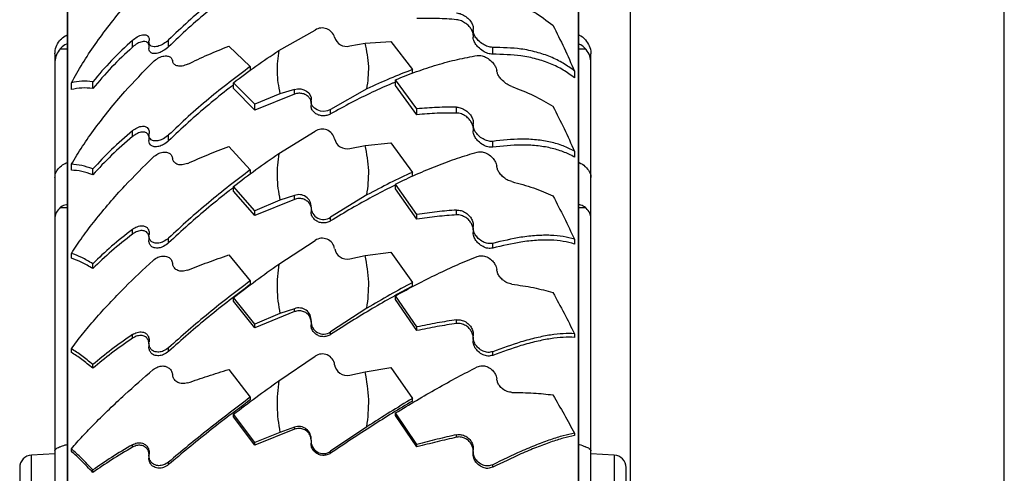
# Model space of a CAD drawing. Header units: inches. Extents: x 41.7 to 125.9, y 54.1 to 147.1.
# Tile 40 of 59: x 42.2 to 46.2, y 113.7 to 115.5. Entities that reach past the tile are written whole.
import ezdxf

# ---------------------------------------------------------------- set-up
doc = ezdxf.new("R2010")
doc.units = ezdxf.units.IN
doc.header["$LTSCALE"] = 20
doc.header["$MEASUREMENT"] = 0

msp = doc.modelspace()

# ---------------------------------------------------------------- linework, layer by layer
for p, q in [((44.679, 127.5014), (44.679, 111.5426)), ((46.179, 111.5426), (46.179, 127.4814)), ((42.4224, 109.667), (42.4224, 116.2278)), ((44.4695, 116.2278), (44.4695, 109.667)), ((42.4199, 116.217), (42.4199, 109.6778)), ((44.472, 109.6778), (44.472, 116.217)), ((43.2692, 115.346), (43.4148, 115.4285)), ((44.0484, 115.4271), (44.0484, 115.3997)), ((42.3925, 115.3534), (42.4199, 115.3534)), ((42.682, 115.3599), (42.682, 115.3873)), ((42.7484, 115.3816), (42.7484, 115.3542)), ((42.8271, 115.3614), (42.8271, 115.3888)), ((43.0687, 115.3638), (43.1548, 115.2818)), ((43.5539, 115.3648), (43.6159, 115.3761)), ((43.6159, 115.3761), (43.7187, 115.3822)), ((43.7187, 115.3822), (43.8048, 115.2699)), ((44.1271, 115.3316), (44.1271, 115.359)), ((44.472, 115.3534), (44.4995, 115.3534)), ((42.371, 115.333), (42.371, 115.2974)), ((44.521, 115.2974), (44.521, 115.333)), ((42.371, 115.2974), (42.371, 114.8371)), ((43.1548, 115.2818), (43.1548, 115.2672)), ((44.521, 114.8371), (44.521, 115.2974)), ((43.8048, 115.2554), (43.8048, 115.2699)), ((44.4548, 115.2643), (44.4548, 115.2369)), ((42.4372, 115.1896), (42.4372, 115.217)), ((42.5232, 115.1941), (42.5232, 115.2215)), ((43.1732, 115.131), (43.0872, 115.2174)), ((43.0872, 115.1939), (43.0872, 115.2174)), ((43.1732, 115.1074), (43.0872, 115.1939)), ((43.8232, 115.1126), (43.7372, 115.2293)), ((43.7372, 115.2058), (43.7372, 115.2293)), ((43.8232, 115.089), (43.7372, 115.2058)), ((43.2733, 115.173), (43.1732, 115.131)), ((43.332, 115.1715), (43.1732, 115.1074)), ((43.332, 115.1902), (43.2733, 115.173)), ((43.332, 115.1715), (43.332, 115.1902)), ((43.6228, 115.1923), (43.4771, 115.1098)), ((43.1732, 115.1074), (43.1732, 115.131)), ((43.3984, 115.1429), (43.3984, 115.1258)), ((43.982, 115.0957), (43.982, 115.1193)), ((43.4771, 115.0919), (43.4771, 115.1098)), ((43.8232, 115.089), (43.8232, 115.1126)), ((44.0484, 115.048), (44.0484, 115.0245)), ((42.682, 115.001), (42.682, 115.0245)), ((42.7484, 115.009), (42.7484, 114.9854)), ((42.8271, 114.9841), (42.8271, 115.0077)), ((43.2692, 114.9336), (43.4148, 115.0229)), ((43.0687, 114.961), (43.1548, 114.8676)), ((43.5539, 114.954), (43.6159, 114.9662)), ((43.6159, 114.9662), (43.7187, 114.9761)), ((43.7187, 114.9761), (43.8048, 114.8578)), ((44.1271, 114.9585), (44.1271, 114.982)), ((44.4548, 114.9427), (44.4548, 114.9192)), ((42.4372, 114.8667), (42.4372, 114.8902)), ((42.371, 114.8371), (42.371, 114.6734)), ((42.5232, 114.8481), (42.5232, 114.8716)), ((43.1548, 114.8676), (43.1548, 114.8519)), ((43.8048, 114.8422), (43.8048, 114.8578)), ((44.521, 114.6734), (44.521, 114.8371)), ((43.1732, 114.7039), (43.0872, 114.801)), ((43.0872, 114.7817), (43.0872, 114.801)), ((43.8232, 114.6889), (43.7372, 114.8108)), ((43.7372, 114.7915), (43.7372, 114.8108)), ((43.1732, 114.6847), (43.0872, 114.7817)), ((43.332, 114.7649), (43.2733, 114.7461)), ((43.332, 114.7495), (43.332, 114.7649)), ((43.6228, 114.7671), (43.4771, 114.6777)), ((43.8232, 114.6696), (43.7372, 114.7915)), ((43.332, 114.7495), (43.1732, 114.6847)), ((43.2733, 114.7461), (43.1732, 114.7039)), ((42.3925, 114.7162), (42.4199, 114.7162)), ((43.1732, 114.6847), (43.1732, 114.7039)), ((43.3984, 114.7136), (43.3984, 114.6995)), ((43.8232, 114.6696), (43.8232, 114.6889)), ((43.982, 114.6874), (43.982, 114.7067)), ((44.472, 114.7162), (44.4995, 114.7162)), ((42.371, 114.6734), (42.371, 113.7413)), ((43.4771, 114.663), (43.4771, 114.6777)), ((44.521, 113.7413), (44.521, 114.6734)), ((42.682, 114.6098), (42.682, 114.629)), ((42.7484, 114.6038), (42.7484, 114.5845)), ((44.0484, 114.6358), (44.0484, 114.6165)), ((42.8271, 114.5747), (42.8271, 114.594)), ((43.2692, 114.4898), (43.4148, 114.5846)), ((44.1271, 114.5537), (44.1271, 114.573)), ((44.4548, 114.5897), (44.4548, 114.5704)), ((42.4372, 114.5136), (42.4372, 114.5328)), ((43.0687, 114.5265), (43.1548, 114.4231)), ((43.5539, 114.5114), (43.6159, 114.5244)), ((43.6159, 114.5244), (43.7187, 114.538)), ((43.7187, 114.538), (43.8048, 114.4157)), ((42.5232, 114.4721), (42.5232, 114.4914)), ((43.1548, 114.4231), (43.1548, 114.4084)), ((43.8048, 114.4009), (43.8048, 114.4157)), ((43.1732, 114.2492), (43.0872, 114.3554)), ((43.0872, 114.3406), (43.0872, 114.3554)), ((43.1732, 114.2345), (43.0872, 114.3406)), ((43.8232, 114.2377), (43.7372, 114.3628)), ((43.7372, 114.3481), (43.7372, 114.3628)), ((43.8232, 114.223), (43.7372, 114.3481)), ((43.332, 114.2991), (43.1732, 114.2345)), ((43.2733, 114.291), (43.1732, 114.2492)), ((43.332, 114.3108), (43.2733, 114.291)), ((43.332, 114.2991), (43.332, 114.3108)), ((43.6228, 114.3132), (43.4771, 114.2183)), ((43.1732, 114.2345), (43.1732, 114.2492)), ((43.3984, 114.2564), (43.3984, 114.2457)), ((43.982, 114.2516), (43.982, 114.2663)), ((42.682, 114.1923), (42.682, 114.207)), ((43.4771, 114.2071), (43.4771, 114.2183)), ((43.8232, 114.223), (43.8232, 114.2377)), ((44.4548, 114.2107), (44.4548, 114.196)), ((42.7484, 114.1725), (42.7484, 114.1578)), ((44.0484, 114.1969), (44.0484, 114.1822)), ((42.4372, 114.1357), (42.4372, 114.1505)), ((42.8271, 114.1396), (42.8271, 114.1544)), ((44.1271, 114.1236), (44.1271, 114.1383)), ((42.5232, 114.0721), (42.5232, 114.0868)), ((43.2692, 114.0217), (43.4148, 114.1205)), ((43.0687, 114.067), (43.1548, 113.9554)), ((43.5539, 114.0443), (43.6159, 114.0578)), ((43.6159, 114.0578), (43.7187, 114.0748)), ((43.7187, 114.0748), (43.8048, 113.9503)), ((43.1548, 113.9554), (43.1548, 113.9454)), ((43.8048, 113.9404), (43.8048, 113.9503)), ((43.8232, 113.7662), (43.7372, 113.8926)), ((43.7372, 113.8826), (43.7372, 113.8926)), ((43.1732, 113.774), (43.0872, 113.8875)), ((43.0872, 113.8776), (43.0872, 113.8875)), ((43.1732, 113.764), (43.0872, 113.8776)), ((43.8232, 113.7562), (43.7372, 113.8826)), ((43.332, 113.8273), (43.1732, 113.764)), ((43.2733, 113.8146), (43.1732, 113.774)), ((43.332, 113.8353), (43.2733, 113.8146)), ((43.332, 113.8273), (43.332, 113.8353)), ((43.6228, 113.8377), (43.4771, 113.7389)), ((44.4548, 113.8119), (44.4548, 113.802)), ((43.1732, 113.764), (43.1732, 113.774)), ((43.3984, 113.7786), (43.3984, 113.7713)), ((43.982, 113.7953), (43.982, 113.8052)), ((42.371, 113.7413), (42.371, 113.5014)), ((42.4372, 113.7391), (42.4372, 113.7491)), ((42.682, 113.7552), (42.682, 113.7652)), ((43.4771, 113.7313), (43.4771, 113.7389)), ((43.8232, 113.7562), (43.8232, 113.7662)), ((44.0484, 113.7384), (44.0484, 113.7285)), ((44.521, 113.5014), (44.521, 113.7413)), ((42.371, 113.7289), (42.2774, 113.724)), ((42.2774, 112.8067), (42.2774, 113.724)), ((42.7484, 113.7219), (42.7484, 113.7119)), ((42.8271, 113.6857), (42.8271, 113.6957)), ((44.6146, 113.724), (44.521, 113.7289)), ((44.6146, 113.724), (44.6146, 112.352)), ((42.23, 113.6741), (42.23, 112.8157)), ((42.5232, 113.6543), (42.5232, 113.6643)), ((44.1271, 113.6749), (44.1271, 113.6849)), ((44.662, 112.3903), (44.662, 113.6741))]:
    msp.add_line(p, q)
at = {"flags": 128}
for points in [[(43.332, 115.1902), (43.3444, 115.1925), (43.3571, 115.1922), (43.3692, 115.1893), (43.3801, 115.184), (43.389, 115.1766), (43.3953, 115.1677), (43.3986, 115.1578), (43.3988, 115.1476)], [(43.4771, 115.1098), (43.4643, 115.1045), (43.4502, 115.1025), (43.436, 115.1037), (43.4228, 115.1081), (43.4117, 115.1154), (43.4036, 115.125), (43.3992, 115.136), (43.3988, 115.1476)]]:
    msp.add_lwpolyline(points, dxfattribs=at)
for centre, radius, start, end in [((43.4432, 115.3846), 0.0523, 16.9817, 122.8187), ((43.5411, 115.4127), 0.0496, 195.0916, 284.9133), ((43.4433, 114.9803), 0.0512, 13.0137, 123.7415), ((43.5417, 115.002), 0.0495, 191.7353, 284.2285), ((43.3502, 114.7199), 0.0486, 358.5413, 112.0523), ((43.4485, 114.7183), 0.0497, 179.629, 305.1735), ((43.4434, 114.5429), 0.0506, 10.0309, 124.3491), ((43.5422, 114.5597), 0.0496, 189.2826, 283.5918), ((43.3498, 114.265), 0.0491, 356.1871, 111.1982), ((43.4484, 114.259), 0.0498, 176.8173, 305.1522), ((43.4435, 114.0792), 0.0502, 7.9535, 124.7281), ((43.5426, 114.0928), 0.0498, 187.6119, 283.0872), ((43.3494, 113.7888), 0.0496, 354.5912, 110.5451), ((43.4484, 113.7797), 0.0499, 174.877, 305.0837), ((42.28, 113.6741), 0.05, 93, 180), ((44.612, 113.6741), 0.05, 0, 87)]:
    msp.add_arc(centre, radius, start, end)
for points, knots in [([(42.4372, 115.217), (42.4518, 115.2428), (42.4809, 115.2943), (42.5323, 115.3718), (42.589, 115.4487), (42.6648, 115.542), (42.7263, 115.6061), (42.7648, 115.6462)], [0, 0, 0, 0, 0.172608, 0.345229, 0.52319, 0.701164, 1, 1, 1, 1]), ([(43.1548, 115.6591), (43.1266, 115.6392), (43.0702, 115.5994), (42.9872, 115.5336), (42.9055, 115.4638), (42.8532, 115.4138), (42.8271, 115.3888)], [0, 0, 0, 0, 0.247132, 0.494259, 0.747133, 1, 1, 1, 1]), ([(43.0872, 115.5831), (43.0816, 115.5791), (43.048, 115.555), (42.9872, 115.506), (42.9055, 115.4365), (42.8532, 115.3864), (42.8271, 115.3614)], [0, 0, 0, 0, 0.060896, 0.369144, 0.684577, 1, 1, 1, 1]), ([(44.2039, 115.5479), (44.2336, 115.5333), (44.2935, 115.504), (44.3436, 115.4667), (44.3687, 115.4479)], [0, 0, 0, 0, 0.497022, 1, 1, 1, 1]), ([(43.982, 115.4702), (43.9562, 115.4722), (43.9045, 115.4762), (43.8504, 115.4752), (43.8232, 115.4747)], [0, 0, 0, 0, 0.498553, 1, 1, 1, 1]), ([(43.982, 115.4976), (43.9882, 115.4964), (44.0006, 115.494), (44.0194, 115.4832), (44.0347, 115.4693), (44.045, 115.4539), (44.0494, 115.4409), (44.0489, 115.434), (44.0488, 115.4314)], [0, 0, 0, 0, 0.1940764, 0.3878687, 0.5877756, 0.7449302, 0.9028435, 1, 1, 1, 1]), ([(44.0486, 115.4084), (44.0486, 115.4107), (44.0487, 115.4167), (44.044, 115.4279), (44.0354, 115.4408), (44.0224, 115.4534), (44.0057, 115.464), (43.9915, 115.469), (43.9836, 115.47), (43.982, 115.4702)], [0, 0, 0, 0, 0.086362, 0.227602, 0.375709, 0.544106, 0.736038, 0.94478, 1, 1, 1, 1]), ([(44.1271, 115.359), (44.1207, 115.3597), (44.1084, 115.361), (44.0878, 115.3714), (44.0701, 115.3852), (44.0566, 115.4014), (44.0494, 115.4162), (44.0481, 115.4262), (44.0486, 115.4305), (44.0488, 115.4314)], [0, 0, 0, 0, 0.196786, 0.376459, 0.569644, 0.714718, 0.860644, 0.971625, 1, 1, 1, 1]), ([(44.3687, 115.4479), (44.3839, 115.4176), (44.4144, 115.3569), (44.4413, 115.2952), (44.4548, 115.2643)], [0, 0, 0, 0, 0.497989, 1, 1, 1, 1]), ([(42.3925, 115.389), (42.3985, 115.3952), (42.4067, 115.4036), (42.4172, 115.4078), (42.42, 115.4088)], [0, 0, 0, 0, 0.743273, 1, 1, 1, 1]), ([(42.682, 115.3873), (42.6882, 115.3922), (42.7016, 115.4029), (42.7209, 115.4101), (42.7359, 115.41), (42.745, 115.4049), (42.7494, 115.3965), (42.7489, 115.3892), (42.7488, 115.3861)], [0, 0, 0, 0, 0.212836, 0.463205, 0.629792, 0.764824, 0.900677, 1, 1, 1, 1]), ([(44.1271, 115.3316), (44.1207, 115.3323), (44.1084, 115.3336), (44.0878, 115.3439), (44.0701, 115.3577), (44.0567, 115.3739), (44.0494, 115.3884), (44.0489, 115.3965), (44.0487, 115.3997)], [0, 0, 0, 0, 0.205992, 0.394017, 0.596244, 0.748172, 0.900993, 1, 1, 1, 1]), ([(44.472, 115.4093), (44.4728, 115.409), (44.4826, 115.4058), (44.4916, 115.3976), (44.4987, 115.3898), (44.4995, 115.389)], [0, 0, 0, 0, 0.077026, 0.901078, 1, 1, 1, 1]), ([(42.371, 115.333), (42.3719, 115.3425), (42.3738, 115.3614), (42.3844, 115.3797), (42.3915, 115.3879), (42.3925, 115.389)], [0, 0, 0, 0, 0.464486, 0.928983, 1, 1, 1, 1]), ([(42.3925, 115.3534), (42.3868, 115.3457), (42.3755, 115.3303), (42.3712, 115.3098), (42.371, 115.2989), (42.371, 115.2974)], [0, 0, 0, 0, 0.464224, 0.928432, 1, 1, 1, 1]), ([(42.4199, 115.3725), (42.4191, 115.3723), (42.4094, 115.3695), (42.4004, 115.3619), (42.3932, 115.3542), (42.3925, 115.3534)], [0, 0, 0, 0, 0.0768355, 0.9010574, 1, 1, 1, 1]), ([(42.682, 115.3873), (42.6534, 115.3607), (42.596, 115.3074), (42.5476, 115.2502), (42.5232, 115.2215)], [0, 0, 0, 0, 0.49718, 1, 1, 1, 1]), ([(42.682, 115.3599), (42.6534, 115.3333), (42.596, 115.28), (42.5476, 115.2228), (42.5232, 115.1941)], [0, 0, 0, 0, 0.49718, 1, 1, 1, 1]), ([(42.7484, 115.3689), (42.7474, 115.3716), (42.7453, 115.3771), (42.7373, 115.382), (42.7244, 115.3832), (42.7068, 115.3777), (42.6919, 115.3685), (42.6839, 115.3616), (42.682, 115.3599)], [0, 0, 0, 0, 0.126254, 0.257767, 0.443352, 0.681175, 0.922974, 1, 1, 1, 1]), ([(42.8271, 115.3614), (42.8206, 115.3559), (42.8083, 115.3454), (42.7878, 115.3361), (42.7705, 115.333), (42.7578, 115.3359), (42.7506, 115.3427), (42.7482, 115.3496), (42.7485, 115.3539), (42.7485, 115.3542)], [0, 0, 0, 0, 0.206826, 0.391731, 0.593185, 0.742325, 0.865771, 0.989798, 1, 1, 1, 1]), ([(42.8271, 115.3888), (42.8206, 115.3833), (42.8083, 115.3728), (42.7878, 115.3636), (42.7705, 115.3604), (42.7578, 115.3633), (42.7505, 115.3701), (42.748, 115.3784), (42.7486, 115.3843), (42.7488, 115.3861)], [0, 0, 0, 0, 0.197513, 0.374035, 0.56641, 0.708901, 0.826823, 0.945299, 1, 1, 1, 1]), ([(42.9039, 115.2916), (42.9306, 115.3044), (42.9841, 115.3302), (43.0405, 115.3526), (43.0687, 115.3638)], [0, 0, 0, 0, 0.4984168, 1, 1, 1, 1]), ([(43.6228, 115.1923), (43.6267, 115.2225), (43.6348, 115.284), (43.6222, 115.3451), (43.6159, 115.3761)], [0, 0, 0, 0, 0.491758, 1, 1, 1, 1]), ([(44.4548, 115.2643), (44.4402, 115.2752), (44.411, 115.2969), (44.3596, 115.3219), (44.3029, 115.3409), (44.2271, 115.3569), (44.1656, 115.3582), (44.1271, 115.359)], [0, 0, 0, 0, 0.172608, 0.345229, 0.52319, 0.701164, 1, 1, 1, 1]), ([(44.4995, 115.3534), (44.4934, 115.3594), (44.4853, 115.3675), (44.4747, 115.3711), (44.472, 115.3721)], [0, 0, 0, 0, 0.743432, 1, 1, 1, 1]), ([(44.4995, 115.389), (44.5051, 115.3813), (44.5164, 115.3659), (44.5208, 115.3453), (44.5209, 115.3345), (44.521, 115.333)], [0, 0, 0, 0, 0.464224, 0.928432, 1, 1, 1, 1]), ([(44.521, 115.2974), (44.52, 115.3069), (44.5182, 115.3258), (44.5076, 115.3441), (44.5004, 115.3523), (44.4995, 115.3534)], [0, 0, 0, 0, 0.464486, 0.928983, 1, 1, 1, 1]), ([(42.7648, 115.3008), (42.7713, 115.3062), (42.7835, 115.3166), (42.8041, 115.3246), (42.8218, 115.3258), (42.8353, 115.3204), (42.8416, 115.3125), (42.8429, 115.3064), (42.8432, 115.3048)], [0, 0, 0, 0, 0.215558, 0.412372, 0.623986, 0.7829, 0.942747, 1, 1, 1, 1]), ([(43.0872, 115.2174), (43.1171, 115.2399), (43.177, 115.2849), (43.2384, 115.3256), (43.2692, 115.346)], [0, 0, 0, 0, 0.498474, 1, 1, 1, 1]), ([(43.2692, 115.346), (43.2653, 115.3175), (43.2576, 115.2597), (43.268, 115.2022), (43.2733, 115.173)], [0, 0, 0, 0, 0.4927571, 1, 1, 1, 1]), ([(43.7372, 115.2293), (43.7654, 115.2405), (43.8218, 115.263), (43.9048, 115.2899), (43.9864, 115.312), (44.0387, 115.3216), (44.0648, 115.3264)], [0, 0, 0, 0, 0.247132, 0.494259, 0.747133, 1, 1, 1, 1]), ([(44.0648, 115.3264), (44.0713, 115.3265), (44.0837, 115.3268), (44.1041, 115.3178), (44.1215, 115.3048), (44.1341, 115.2896), (44.141, 115.2765), (44.1426, 115.269), (44.1432, 115.2659)], [0, 0, 0, 0, 0.216418, 0.409836, 0.620623, 0.776753, 0.905961, 1, 1, 1, 1]), ([(44.4548, 115.2369), (44.4402, 115.2478), (44.411, 115.2695), (44.3597, 115.2945), (44.303, 115.3135), (44.2272, 115.3295), (44.1657, 115.3308), (44.1271, 115.3316)], [0, 0, 0, 0, 0.172519, 0.345052, 0.52292, 0.7008, 1, 1, 1, 1]), ([(42.4372, 114.8902), (42.4518, 114.9142), (42.4809, 114.9623), (42.5323, 115.0353), (42.589, 115.1086), (42.6648, 115.1985), (42.7263, 115.2614), (42.7648, 115.3008)], [0, 0, 0, 0, 0.172608, 0.345229, 0.52319, 0.701164, 1, 1, 1, 1]), ([(43.1548, 115.2818), (43.1266, 115.2611), (43.0702, 115.2196), (42.9872, 115.1525), (42.9055, 115.0821), (42.8532, 115.0325), (42.8271, 115.0077)], [0, 0, 0, 0, 0.247132, 0.494259, 0.747133, 1, 1, 1, 1]), ([(42.9039, 115.2916), (42.8963, 115.2886), (42.8824, 115.283), (42.8636, 115.2835), (42.8508, 115.2893), (42.8447, 115.2976), (42.8436, 115.3031), (42.8432, 115.3048)], [0, 0, 0, 0, 0.277192, 0.514344, 0.749244, 0.922467, 1, 1, 1, 1]), ([(43.8048, 115.2699), (43.7749, 115.2585), (43.7149, 115.2355), (43.6536, 115.2067), (43.6228, 115.1923)], [0, 0, 0, 0, 0.498474, 1, 1, 1, 1]), ([(44.2039, 115.202), (44.1976, 115.2047), (44.1851, 115.2101), (44.1676, 115.2239), (44.1545, 115.2389), (44.1461, 115.2532), (44.1442, 115.2617), (44.1432, 115.2659)], [0, 0, 0, 0, 0.255414, 0.505558, 0.698236, 0.854758, 1, 1, 1, 1]), ([(42.5232, 115.2215), (42.508, 115.2228), (42.4776, 115.2255), (42.4507, 115.2198), (42.4372, 115.217)], [0, 0, 0, 0, 0.497989, 1, 1, 1, 1]), ([(42.5232, 115.1941), (42.508, 115.1954), (42.4776, 115.1981), (42.4507, 115.1925), (42.4372, 115.1896)], [0, 0, 0, 0, 0.497984, 1, 1, 1, 1]), ([(43.0872, 115.2078), (43.0816, 115.2037), (43.048, 115.1787), (42.9872, 115.1288), (42.9055, 115.0586), (42.8532, 115.0089), (42.8271, 114.9841)], [0, 0, 0, 0, 0.060896, 0.369144, 0.684577, 1, 1, 1, 1]), ([(43.7372, 115.2198), (43.7331, 115.2182), (43.7025, 115.2062), (43.6436, 115.1791), (43.5608, 115.1386), (43.505, 115.1075), (43.4771, 115.0919)], [0, 0, 0, 0, 0.047971, 0.361231, 0.680614, 1, 1, 1, 1]), ([(44.2039, 115.202), (44.2336, 115.1907), (44.2935, 115.1679), (44.3436, 115.1379), (44.3687, 115.1229)], [0, 0, 0, 0, 0.4970216, 1, 1, 1, 1]), ([(43.3979, 115.1438), (43.3979, 115.1441), (43.3976, 115.1489), (43.3919, 115.1575), (43.3811, 115.1678), (43.3661, 115.174), (43.3489, 115.1759), (43.3377, 115.173), (43.332, 115.1715)], [0, 0, 0, 0, 0.008913, 0.205237, 0.401291, 0.597139, 0.793214, 1, 1, 1, 1]), ([(43.4771, 115.0919), (43.4722, 115.0896), (43.4623, 115.0851), (43.4451, 115.0839), (43.4285, 115.0871), (43.4141, 115.0947), (43.4037, 115.1057), (43.3987, 115.1167), (43.3988, 115.1236), (43.3989, 115.1258)], [0, 0, 0, 0, 0.154576, 0.309151, 0.463736, 0.618323, 0.7729, 0.92747, 1, 1, 1, 1]), ([(43.982, 115.1193), (43.9562, 115.1193), (43.9045, 115.1193), (43.8504, 115.1148), (43.8232, 115.1126)], [0, 0, 0, 0, 0.498554, 1, 1, 1, 1]), ([(43.982, 115.1193), (43.9882, 115.1185), (44.0006, 115.117), (44.0194, 115.1069), (44.0347, 115.0931), (44.045, 115.0772), (44.0494, 115.0633), (44.0489, 115.0557), (44.0488, 115.0528)], [0, 0, 0, 0, 0.1940764, 0.3878687, 0.5877756, 0.7449302, 0.9028435, 1, 1, 1, 1]), ([(44.3687, 115.1229), (44.3839, 115.0929), (44.4144, 115.0328), (44.4413, 114.9728), (44.4548, 114.9427)], [0, 0, 0, 0, 0.497989, 1, 1, 1, 1]), ([(43.982, 115.0957), (43.9562, 115.0957), (43.9045, 115.0958), (43.8504, 115.0913), (43.8232, 115.089)], [0, 0, 0, 0, 0.498553, 1, 1, 1, 1]), ([(44.0484, 115.0379), (44.0484, 115.0392), (44.0484, 115.0445), (44.0439, 115.0551), (44.0354, 115.0684), (44.0224, 115.081), (44.0057, 115.0911), (43.9915, 115.0953), (43.9836, 115.0957), (43.982, 115.0957)], [0, 0, 0, 0, 0.045268, 0.192861, 0.347629, 0.5236, 0.724166, 0.942296, 1, 1, 1, 1]), ([(42.682, 115.0245), (42.6882, 115.029), (42.7016, 115.0388), (42.7209, 115.0441), (42.7359, 115.0419), (42.745, 115.035), (42.7494, 115.0252), (42.7489, 115.0173), (42.7488, 115.0139)], [0, 0, 0, 0, 0.212836, 0.463205, 0.629792, 0.764824, 0.900677, 1, 1, 1, 1]), ([(44.1271, 114.982), (44.1207, 114.982), (44.1084, 114.982), (44.0878, 114.991), (44.0701, 115.0042), (44.0566, 115.0206), (44.0494, 115.0361), (44.0481, 115.047), (44.0486, 115.0518), (44.0488, 115.0528)], [0, 0, 0, 0, 0.196786, 0.376459, 0.569644, 0.714718, 0.860644, 0.971625, 1, 1, 1, 1]), ([(42.682, 115.0245), (42.6534, 114.9998), (42.596, 114.9502), (42.5476, 114.8979), (42.5232, 114.8716)], [0, 0, 0, 0, 0.49718, 1, 1, 1, 1]), ([(42.682, 115.001), (42.6534, 114.9763), (42.596, 114.9267), (42.5476, 114.8744), (42.5232, 114.8481)], [0, 0, 0, 0, 0.4971797, 1, 1, 1, 1]), ([(42.7484, 115.0016), (42.7474, 115.0047), (42.7453, 115.011), (42.7373, 115.0175), (42.7244, 115.0206), (42.7068, 115.017), (42.6919, 115.009), (42.6839, 115.0026), (42.682, 115.001)], [0, 0, 0, 0, 0.126254, 0.257767, 0.443352, 0.681175, 0.922974, 1, 1, 1, 1]), ([(42.8271, 115.0077), (42.8206, 115.0023), (42.8083, 114.9921), (42.7878, 114.9843), (42.7705, 114.9829), (42.7578, 114.9876), (42.7505, 114.996), (42.748, 115.0054), (42.7486, 115.0119), (42.7488, 115.0139)], [0, 0, 0, 0, 0.197513, 0.374035, 0.56641, 0.708901, 0.826823, 0.945299, 1, 1, 1, 1]), ([(44.1271, 114.9585), (44.1207, 114.9585), (44.1084, 114.9584), (44.0878, 114.9674), (44.0701, 114.9806), (44.0567, 114.997), (44.0494, 115.0121), (44.0489, 115.021), (44.0487, 115.0245)], [0, 0, 0, 0, 0.205992, 0.394017, 0.596244, 0.748172, 0.900993, 1, 1, 1, 1]), ([(42.8271, 114.9841), (42.8206, 114.9787), (42.8083, 114.9686), (42.7878, 114.9607), (42.7705, 114.9594), (42.7578, 114.9641), (42.7506, 114.9725), (42.7482, 114.9804), (42.7485, 114.9851), (42.7485, 114.9854)], [0, 0, 0, 0, 0.206826, 0.391731, 0.593185, 0.742325, 0.865771, 0.989798, 1, 1, 1, 1]), ([(42.9039, 114.8939), (42.9306, 114.9057), (42.9841, 114.9295), (43.0405, 114.9505), (43.0687, 114.961)], [0, 0, 0, 0, 0.498417, 1, 1, 1, 1]), ([(43.6228, 114.7671), (43.6267, 114.7998), (43.6348, 114.8665), (43.6222, 114.9326), (43.6159, 114.9662)], [0, 0, 0, 0, 0.491758, 1, 1, 1, 1]), ([(44.4548, 114.9427), (44.4402, 114.9502), (44.411, 114.9652), (44.3596, 114.98), (44.3029, 114.9891), (44.2271, 114.993), (44.1656, 114.9863), (44.1271, 114.982)], [0, 0, 0, 0, 0.1726078, 0.3452292, 0.5231902, 0.7011638, 1, 1, 1, 1]), ([(44.4548, 114.9192), (44.4402, 114.9267), (44.411, 114.9416), (44.3597, 114.9565), (44.303, 114.9656), (44.2272, 114.9695), (44.1657, 114.9627), (44.1271, 114.9585)], [0, 0, 0, 0, 0.172519, 0.345052, 0.52292, 0.7008, 1, 1, 1, 1]), ([(42.4372, 114.5328), (42.4518, 114.5547), (42.4809, 114.5984), (42.5323, 114.666), (42.589, 114.7345), (42.6648, 114.8195), (42.7263, 114.8802), (42.7648, 114.9183)], [0, 0, 0, 0, 0.172608, 0.345229, 0.52319, 0.701164, 1, 1, 1, 1]), ([(42.7648, 114.9183), (42.7713, 114.9234), (42.7835, 114.9333), (42.8041, 114.9397), (42.8218, 114.9391), (42.8353, 114.9319), (42.8416, 114.9225), (42.8429, 114.9158), (42.8432, 114.914)], [0, 0, 0, 0, 0.215558, 0.412372, 0.623986, 0.7829, 0.942747, 1, 1, 1, 1]), ([(43.0872, 114.801), (43.1171, 114.8239), (43.177, 114.8697), (43.2384, 114.9122), (43.2692, 114.9336)], [0, 0, 0, 0, 0.498474, 1, 1, 1, 1]), ([(43.2692, 114.9336), (43.2653, 114.9027), (43.2576, 114.8401), (43.268, 114.7778), (43.2733, 114.7461)], [0, 0, 0, 0, 0.4927571, 1, 1, 1, 1]), ([(43.7372, 114.8108), (43.7654, 114.8242), (43.8218, 114.851), (43.9048, 114.8854), (43.9864, 114.9158), (44.0387, 114.9314), (44.0648, 114.9393)], [0, 0, 0, 0, 0.247132, 0.494259, 0.747133, 1, 1, 1, 1]), ([(44.0648, 114.9393), (44.0713, 114.9401), (44.0837, 114.9416), (44.1041, 114.9342), (44.1215, 114.922), (44.1341, 114.9069), (44.141, 114.8934), (44.1426, 114.8854), (44.1432, 114.8821)], [0, 0, 0, 0, 0.216418, 0.409836, 0.620623, 0.776753, 0.905961, 1, 1, 1, 1]), ([(42.371, 114.8371), (42.3719, 114.8444), (42.3738, 114.8588), (42.3844, 114.8727), (42.3915, 114.8791), (42.3925, 114.8799)], [0, 0, 0, 0, 0.464486, 0.928983, 1, 1, 1, 1]), ([(42.3925, 114.8799), (42.3985, 114.885), (42.4067, 114.8919), (42.4172, 114.8962), (42.4199, 114.8973)], [0, 0, 0, 0, 0.743432, 1, 1, 1, 1]), ([(42.5232, 114.8716), (42.508, 114.8767), (42.4776, 114.887), (42.4507, 114.8892), (42.4372, 114.8902)], [0, 0, 0, 0, 0.497989, 1, 1, 1, 1]), ([(42.9039, 114.8939), (42.8963, 114.8913), (42.8824, 114.8865), (42.8636, 114.8887), (42.8508, 114.8963), (42.8447, 114.906), (42.8436, 114.9121), (42.8432, 114.914)], [0, 0, 0, 0, 0.2771924, 0.5143443, 0.7492437, 0.9224669, 1, 1, 1, 1]), ([(44.2039, 114.8205), (44.1976, 114.8226), (44.1851, 114.8267), (44.1676, 114.8394), (44.1545, 114.8541), (44.1461, 114.8686), (44.1442, 114.8777), (44.1432, 114.8821)], [0, 0, 0, 0, 0.255414, 0.505558, 0.698236, 0.854758, 1, 1, 1, 1]), ([(44.472, 114.8977), (44.4728, 114.8974), (44.4826, 114.8941), (44.4916, 114.8865), (44.4987, 114.8805), (44.4995, 114.8799)], [0, 0, 0, 0, 0.077026, 0.901078, 1, 1, 1, 1]), ([(44.4995, 114.8799), (44.5051, 114.874), (44.5164, 114.8623), (44.5208, 114.8465), (44.5209, 114.8382), (44.521, 114.8371)], [0, 0, 0, 0, 0.4642236, 0.9284325, 1, 1, 1, 1]), ([(42.5232, 114.8481), (42.508, 114.8532), (42.4776, 114.8635), (42.4507, 114.8656), (42.4372, 114.8667)], [0, 0, 0, 0, 0.497984, 1, 1, 1, 1]), ([(43.1548, 114.8676), (43.1266, 114.8464), (43.0702, 114.804), (42.9872, 114.7366), (42.9055, 114.6667), (42.8532, 114.6182), (42.8271, 114.594)], [0, 0, 0, 0, 0.247132, 0.494259, 0.747133, 1, 1, 1, 1]), ([(43.8048, 114.8578), (43.7749, 114.844), (43.7149, 114.8163), (43.6536, 114.7835), (43.6228, 114.7671)], [0, 0, 0, 0, 0.498474, 1, 1, 1, 1]), ([(43.7372, 114.8067), (43.7331, 114.8048), (43.7025, 114.7904), (43.6436, 114.7593), (43.5608, 114.7138), (43.505, 114.68), (43.4771, 114.663)], [0, 0, 0, 0, 0.047971, 0.361231, 0.680614, 1, 1, 1, 1]), ([(44.2039, 114.8205), (44.2336, 114.8127), (44.2935, 114.7969), (44.3436, 114.7747), (44.3687, 114.7635)], [0, 0, 0, 0, 0.497022, 1, 1, 1, 1]), ([(43.0872, 114.7968), (43.0816, 114.7926), (43.048, 114.7671), (42.9872, 114.7172), (42.9055, 114.6475), (42.8532, 114.599), (42.8271, 114.5747)], [0, 0, 0, 0, 0.060896, 0.369144, 0.684577, 1, 1, 1, 1]), ([(44.3687, 114.7635), (44.3839, 114.7344), (44.4144, 114.6758), (44.4413, 114.6185), (44.4548, 114.5897)], [0, 0, 0, 0, 0.497989, 1, 1, 1, 1]), ([(42.4199, 114.7285), (42.4191, 114.7284), (42.4094, 114.7271), (42.4004, 114.7226), (42.3932, 114.7168), (42.3925, 114.7162)], [0, 0, 0, 0, 0.076835, 0.901057, 1, 1, 1, 1]), ([(43.3971, 114.7214), (43.3955, 114.7255), (43.3922, 114.7344), (43.3809, 114.7449), (43.3661, 114.7518), (43.3489, 114.754), (43.3377, 114.751), (43.332, 114.7495)], [0, 0, 0, 0, 0.177894, 0.380693, 0.583279, 0.7861, 1, 1, 1, 1]), ([(44.4995, 114.7162), (44.4934, 114.7204), (44.4853, 114.7261), (44.4747, 114.7277), (44.472, 114.7281)], [0, 0, 0, 0, 0.7434323, 1, 1, 1, 1]), ([(42.3925, 114.7162), (42.3868, 114.7103), (42.3755, 114.6985), (42.3712, 114.6828), (42.371, 114.6745), (42.371, 114.6734)], [0, 0, 0, 0, 0.4642236, 0.9284325, 1, 1, 1, 1]), ([(43.4771, 114.663), (43.4722, 114.6606), (43.4623, 114.6557), (43.4451, 114.6544), (43.4285, 114.6578), (43.4141, 114.666), (43.4037, 114.6779), (43.3987, 114.6898), (43.3988, 114.6972), (43.3989, 114.6996)], [0, 0, 0, 0, 0.154576, 0.309151, 0.463736, 0.618323, 0.7729, 0.92747, 1, 1, 1, 1]), ([(43.982, 114.7067), (43.9562, 114.7047), (43.9045, 114.7007), (43.8504, 114.6928), (43.8232, 114.6889)], [0, 0, 0, 0, 0.498554, 1, 1, 1, 1]), ([(43.982, 114.6874), (43.9562, 114.6854), (43.9045, 114.6814), (43.8504, 114.6735), (43.8232, 114.6696)], [0, 0, 0, 0, 0.498553, 1, 1, 1, 1]), ([(43.982, 114.7067), (43.9882, 114.7064), (44.0006, 114.7058), (44.0194, 114.6966), (44.0347, 114.683), (44.045, 114.6668), (44.0494, 114.6524), (44.0489, 114.6441), (44.0488, 114.6409)], [0, 0, 0, 0, 0.194076, 0.387869, 0.587776, 0.74493, 0.902844, 1, 1, 1, 1]), ([(44.0486, 114.6269), (44.0486, 114.6296), (44.0487, 114.6367), (44.044, 114.649), (44.0354, 114.6626), (44.0224, 114.6749), (44.0057, 114.6844), (43.9915, 114.6877), (43.9836, 114.6874), (43.982, 114.6874)], [0, 0, 0, 0, 0.086362, 0.227602, 0.375709, 0.544106, 0.736038, 0.94478, 1, 1, 1, 1]), ([(44.521, 114.6734), (44.52, 114.6807), (44.5182, 114.6951), (44.5076, 114.709), (44.5004, 114.7153), (44.4995, 114.7162)], [0, 0, 0, 0, 0.4644862, 0.9289831, 1, 1, 1, 1]), ([(42.682, 114.629), (42.6882, 114.6331), (42.7016, 114.6418), (42.7209, 114.6449), (42.7359, 114.6407), (42.745, 114.6323), (42.7494, 114.6212), (42.7489, 114.6127), (42.7488, 114.6091)], [0, 0, 0, 0, 0.212836, 0.463205, 0.629792, 0.764824, 0.900677, 1, 1, 1, 1]), ([(44.1271, 114.573), (44.1207, 114.5723), (44.1084, 114.5708), (44.0878, 114.5784), (44.0701, 114.5908), (44.0566, 114.6071), (44.0494, 114.6231), (44.0481, 114.6347), (44.0486, 114.6399), (44.0488, 114.6409)], [0, 0, 0, 0, 0.196786, 0.376459, 0.569644, 0.714718, 0.860644, 0.971625, 1, 1, 1, 1]), ([(42.682, 114.629), (42.6534, 114.6066), (42.596, 114.5614), (42.5476, 114.5148), (42.5232, 114.4914)], [0, 0, 0, 0, 0.49718, 1, 1, 1, 1]), ([(42.682, 114.6098), (42.6534, 114.5873), (42.596, 114.5421), (42.5476, 114.4955), (42.5232, 114.4721)], [0, 0, 0, 0, 0.49718, 1, 1, 1, 1]), ([(42.7486, 114.5949), (42.7487, 114.5972), (42.7489, 114.6037), (42.7451, 114.6122), (42.7374, 114.6205), (42.7244, 114.6252), (42.7068, 114.6236), (42.6919, 114.617), (42.6839, 114.6112), (42.682, 114.6098)], [0, 0, 0, 0, 0.0685215, 0.1880264, 0.3102415, 0.482706, 0.7037159, 0.9284199, 1, 1, 1, 1]), ([(42.8271, 114.594), (42.8206, 114.5889), (42.8083, 114.5792), (42.7878, 114.5729), (42.7705, 114.5733), (42.7578, 114.5798), (42.7505, 114.5897), (42.748, 114.6001), (42.7486, 114.6069), (42.7488, 114.6091)], [0, 0, 0, 0, 0.1975128, 0.3740354, 0.5664099, 0.7089015, 0.8268225, 0.9452993, 1, 1, 1, 1]), ([(44.1271, 114.5537), (44.1207, 114.553), (44.1084, 114.5515), (44.0878, 114.5591), (44.0701, 114.5715), (44.0567, 114.5878), (44.0494, 114.6033), (44.0489, 114.6128), (44.0487, 114.6165)], [0, 0, 0, 0, 0.205992, 0.394017, 0.596244, 0.748172, 0.900993, 1, 1, 1, 1]), ([(44.4548, 114.5897), (44.4402, 114.5936), (44.411, 114.6015), (44.3596, 114.6061), (44.3029, 114.605), (44.2271, 114.597), (44.1656, 114.5822), (44.1271, 114.573)], [0, 0, 0, 0, 0.172608, 0.345229, 0.52319, 0.701164, 1, 1, 1, 1]), ([(42.8271, 114.5747), (42.8206, 114.5696), (42.8083, 114.5599), (42.7878, 114.5536), (42.7705, 114.554), (42.7578, 114.5605), (42.7506, 114.5704), (42.7482, 114.5791), (42.7485, 114.5841), (42.7485, 114.5845)], [0, 0, 0, 0, 0.206826, 0.391731, 0.593185, 0.742325, 0.865771, 0.989798, 1, 1, 1, 1]), ([(44.4548, 114.5704), (44.4402, 114.5744), (44.411, 114.5823), (44.3597, 114.5868), (44.303, 114.5857), (44.2272, 114.5777), (44.1657, 114.5629), (44.1271, 114.5537)], [0, 0, 0, 0, 0.172519, 0.345052, 0.52292, 0.7008, 1, 1, 1, 1]), ([(42.5232, 114.4914), (42.508, 114.5002), (42.4776, 114.5179), (42.4507, 114.5279), (42.4372, 114.5328)], [0, 0, 0, 0, 0.497989, 1, 1, 1, 1]), ([(42.7648, 114.5047), (42.7713, 114.5095), (42.7835, 114.5187), (42.8041, 114.5234), (42.8218, 114.5211), (42.8353, 114.512), (42.8416, 114.5015), (42.8429, 114.4941), (42.8432, 114.4922)], [0, 0, 0, 0, 0.215558, 0.412372, 0.623986, 0.7829, 0.942747, 1, 1, 1, 1]), ([(42.9039, 114.4656), (42.9306, 114.4762), (42.9841, 114.4974), (43.0405, 114.5168), (43.0687, 114.5265)], [0, 0, 0, 0, 0.498417, 1, 1, 1, 1]), ([(43.6228, 114.3132), (43.6267, 114.3479), (43.6348, 114.4186), (43.6222, 114.4887), (43.6159, 114.5244)], [0, 0, 0, 0, 0.491758, 1, 1, 1, 1]), ([(44.0648, 114.5207), (44.0713, 114.5222), (44.0837, 114.5251), (44.1041, 114.5192), (44.1215, 114.508), (44.1341, 114.4932), (44.141, 114.4796), (44.1426, 114.4713), (44.1432, 114.4678)], [0, 0, 0, 0, 0.216418, 0.409836, 0.620623, 0.776753, 0.905961, 1, 1, 1, 1]), ([(42.5232, 114.4721), (42.508, 114.4809), (42.4776, 114.4986), (42.4507, 114.5086), (42.4372, 114.5136)], [0, 0, 0, 0, 0.497984, 1, 1, 1, 1]), ([(42.4372, 114.1505), (42.4518, 114.1698), (42.4809, 114.2085), (42.5323, 114.2695), (42.589, 114.3322), (42.6648, 114.411), (42.7263, 114.4686), (42.7648, 114.5047)], [0, 0, 0, 0, 0.1726078, 0.3452292, 0.5231902, 0.7011638, 1, 1, 1, 1]), ([(42.9039, 114.4656), (42.8963, 114.4634), (42.8824, 114.4594), (42.8636, 114.4634), (42.8508, 114.4726), (42.8447, 114.4835), (42.8436, 114.4901), (42.8432, 114.4922)], [0, 0, 0, 0, 0.277192, 0.514344, 0.749244, 0.922467, 1, 1, 1, 1]), ([(43.0872, 114.3554), (43.1171, 114.3783), (43.177, 114.4242), (43.2384, 114.4679), (43.2692, 114.4898)], [0, 0, 0, 0, 0.498474, 1, 1, 1, 1]), ([(43.2692, 114.4898), (43.2653, 114.4571), (43.2576, 114.3906), (43.268, 114.3245), (43.2733, 114.291)], [0, 0, 0, 0, 0.492757, 1, 1, 1, 1]), ([(43.7372, 114.3628), (43.7654, 114.3782), (43.8218, 114.409), (43.9048, 114.4504), (43.9864, 114.4885), (44.0387, 114.51), (44.0648, 114.5207)], [0, 0, 0, 0, 0.247132, 0.494259, 0.747133, 1, 1, 1, 1]), ([(44.2039, 114.4095), (44.1976, 114.4109), (44.1851, 114.4136), (44.1676, 114.4251), (44.1545, 114.4392), (44.1461, 114.4537), (44.1442, 114.4632), (44.1432, 114.4678)], [0, 0, 0, 0, 0.255414, 0.505558, 0.698236, 0.854758, 1, 1, 1, 1]), ([(43.1548, 114.4231), (43.1266, 114.4018), (43.0702, 114.3591), (42.9872, 114.2925), (42.9055, 114.2242), (42.8532, 114.1776), (42.8271, 114.1544)], [0, 0, 0, 0, 0.247132, 0.494259, 0.747133, 1, 1, 1, 1]), ([(43.1548, 114.4084), (43.1266, 114.3871), (43.0702, 114.3444), (42.9872, 114.2778), (42.9055, 114.2095), (42.8532, 114.1629), (42.8271, 114.1396)], [0, 0, 0, 0, 0.247126, 0.494247, 0.747127, 1, 1, 1, 1]), ([(43.8048, 114.4157), (43.7749, 114.3997), (43.7149, 114.3675), (43.6536, 114.3313), (43.6228, 114.3132)], [0, 0, 0, 0, 0.498474, 1, 1, 1, 1]), ([(44.2039, 114.4095), (44.2336, 114.4052), (44.2935, 114.3967), (44.3436, 114.3826), (44.3687, 114.3756)], [0, 0, 0, 0, 0.497022, 1, 1, 1, 1]), ([(43.8048, 114.4009), (43.7782, 114.3867), (43.7252, 114.3583), (43.6436, 114.3112), (43.5608, 114.2611), (43.505, 114.2251), (43.4771, 114.2071)], [0, 0, 0, 0, 0.247577, 0.495158, 0.747578, 1, 1, 1, 1]), ([(44.3687, 114.3756), (44.3839, 114.3477), (44.4144, 114.2916), (44.4413, 114.2378), (44.4548, 114.2107)], [0, 0, 0, 0, 0.497989, 1, 1, 1, 1]), ([(43.3985, 114.2565), (43.3985, 114.26), (43.3985, 114.2688), (43.3922, 114.2819), (43.381, 114.2937), (43.3661, 114.3011), (43.3489, 114.3037), (43.3377, 114.3006), (43.332, 114.2991)], [0, 0, 0, 0, 0.115124, 0.290408, 0.465452, 0.640312, 0.815375, 1, 1, 1, 1]), ([(43.4771, 114.2071), (43.4722, 114.2045), (43.4623, 114.1994), (43.4451, 114.198), (43.4285, 114.2016), (43.4141, 114.2102), (43.4037, 114.2229), (43.3987, 114.2354), (43.3988, 114.2432), (43.3989, 114.2457)], [0, 0, 0, 0, 0.154576, 0.309151, 0.463736, 0.618323, 0.7729, 0.92747, 1, 1, 1, 1]), ([(43.982, 114.2663), (43.9562, 114.2624), (43.9045, 114.2544), (43.8504, 114.2433), (43.8232, 114.2377)], [0, 0, 0, 0, 0.498554, 1, 1, 1, 1]), ([(43.982, 114.2516), (43.9562, 114.2477), (43.9045, 114.2397), (43.8504, 114.2286), (43.8232, 114.223)], [0, 0, 0, 0, 0.498553, 1, 1, 1, 1]), ([(43.982, 114.2663), (43.9882, 114.2665), (44.0006, 114.2668), (44.0194, 114.2586), (44.0347, 114.2456), (44.045, 114.2294), (44.0494, 114.2145), (44.0489, 114.2057), (44.0488, 114.2024)], [0, 0, 0, 0, 0.1940764, 0.3878687, 0.5877756, 0.7449302, 0.9028435, 1, 1, 1, 1]), ([(44.0486, 114.1931), (44.0486, 114.196), (44.0487, 114.2035), (44.044, 114.2161), (44.0354, 114.2297), (44.0224, 114.2417), (44.0057, 114.2503), (43.9915, 114.2527), (43.9836, 114.2518), (43.982, 114.2516)], [0, 0, 0, 0, 0.086362, 0.227602, 0.375709, 0.544106, 0.736038, 0.94478, 1, 1, 1, 1]), ([(42.682, 114.207), (42.6534, 114.1872), (42.596, 114.1472), (42.5476, 114.107), (42.5232, 114.0868)], [0, 0, 0, 0, 0.49718, 1, 1, 1, 1]), ([(42.682, 114.207), (42.6882, 114.2105), (42.7016, 114.218), (42.7209, 114.219), (42.7359, 114.2129), (42.745, 114.2029), (42.7494, 114.1908), (42.7489, 114.1818), (42.7488, 114.178)], [0, 0, 0, 0, 0.212836, 0.463205, 0.629792, 0.764824, 0.900677, 1, 1, 1, 1]), ([(44.4548, 114.2107), (44.4402, 114.2111), (44.411, 114.2119), (44.3596, 114.206), (44.3029, 114.1948), (44.2271, 114.1748), (44.1656, 114.1524), (44.1271, 114.1383)], [0, 0, 0, 0, 0.1726078, 0.3452292, 0.5231902, 0.7011638, 1, 1, 1, 1]), ([(42.682, 114.1923), (42.6534, 114.1724), (42.596, 114.1325), (42.5476, 114.0923), (42.5232, 114.0721)], [0, 0, 0, 0, 0.4971797, 1, 1, 1, 1]), ([(42.7485, 114.1735), (42.7485, 114.1743), (42.7485, 114.1794), (42.745, 114.1874), (42.7374, 114.1969), (42.7244, 114.2035), (42.7068, 114.2038), (42.6919, 114.1986), (42.6839, 114.1935), (42.682, 114.1923)], [0, 0, 0, 0, 0.0243324, 0.1495067, 0.2775196, 0.4581658, 0.6896603, 0.9250241, 1, 1, 1, 1]), ([(42.8271, 114.1544), (42.8206, 114.1496), (42.8083, 114.1405), (42.7878, 114.1359), (42.7705, 114.138), (42.7578, 114.1462), (42.7505, 114.1574), (42.748, 114.1686), (42.7486, 114.1758), (42.7488, 114.178)], [0, 0, 0, 0, 0.197513, 0.374035, 0.56641, 0.708901, 0.826823, 0.945299, 1, 1, 1, 1]), ([(44.1271, 114.1383), (44.1207, 114.1369), (44.1084, 114.1341), (44.0878, 114.14), (44.0701, 114.1514), (44.0566, 114.1674), (44.0494, 114.1837), (44.0481, 114.1957), (44.0486, 114.2013), (44.0488, 114.2024)], [0, 0, 0, 0, 0.196786, 0.376459, 0.569644, 0.714718, 0.860644, 0.971625, 1, 1, 1, 1]), ([(44.1271, 114.1236), (44.1207, 114.1221), (44.1084, 114.1194), (44.0878, 114.1253), (44.0701, 114.1367), (44.0567, 114.1526), (44.0494, 114.1683), (44.0489, 114.1783), (44.0487, 114.1822)], [0, 0, 0, 0, 0.205992, 0.394017, 0.596244, 0.748172, 0.900993, 1, 1, 1, 1]), ([(44.4548, 114.196), (44.4402, 114.1964), (44.411, 114.1971), (44.3597, 114.1912), (44.303, 114.1801), (44.2272, 114.1601), (44.1657, 114.1377), (44.1271, 114.1236)], [0, 0, 0, 0, 0.172519, 0.345052, 0.52292, 0.7008, 1, 1, 1, 1]), ([(42.5232, 114.0868), (42.508, 114.0992), (42.4776, 114.124), (42.4507, 114.1416), (42.4372, 114.1505)], [0, 0, 0, 0, 0.4979888, 1, 1, 1, 1]), ([(42.5232, 114.0721), (42.508, 114.0844), (42.4776, 114.1093), (42.4507, 114.1269), (42.4372, 114.1357)], [0, 0, 0, 0, 0.497984, 1, 1, 1, 1]), ([(42.8271, 114.1396), (42.8206, 114.1348), (42.8083, 114.1257), (42.7878, 114.1211), (42.7705, 114.1233), (42.7578, 114.1315), (42.7506, 114.1427), (42.7482, 114.1521), (42.7485, 114.1574), (42.7485, 114.1578)], [0, 0, 0, 0, 0.206826, 0.391731, 0.593185, 0.742325, 0.865771, 0.989798, 1, 1, 1, 1]), ([(42.4372, 113.7491), (42.4518, 113.7656), (42.4809, 113.7988), (42.5323, 113.8522), (42.589, 113.9081), (42.6648, 113.9793), (42.7263, 114.0329), (42.7648, 114.0665)], [0, 0, 0, 0, 0.172608, 0.345229, 0.52319, 0.701164, 1, 1, 1, 1]), ([(42.7648, 114.0665), (42.7713, 114.0709), (42.7835, 114.0793), (42.8041, 114.0823), (42.8218, 114.0782), (42.8353, 114.0675), (42.8416, 114.0559), (42.8429, 114.048), (42.8432, 114.046)], [0, 0, 0, 0, 0.215558, 0.412372, 0.623986, 0.7829, 0.942747, 1, 1, 1, 1]), ([(42.9039, 114.0133), (42.9306, 114.0225), (42.9841, 114.0409), (43.0405, 114.0583), (43.0687, 114.067)], [0, 0, 0, 0, 0.498417, 1, 1, 1, 1]), ([(43.6228, 113.8377), (43.6267, 113.8739), (43.6348, 113.9476), (43.6222, 114.0206), (43.6159, 114.0578)], [0, 0, 0, 0, 0.491758, 1, 1, 1, 1]), ([(43.7372, 113.8926), (43.7654, 113.9097), (43.8218, 113.9439), (43.9048, 113.9917), (43.9864, 114.0369), (44.0387, 114.0638), (44.0648, 114.0773)], [0, 0, 0, 0, 0.247132, 0.494259, 0.747133, 1, 1, 1, 1]), ([(44.0648, 114.0773), (44.0713, 114.0795), (44.0837, 114.0836), (44.1041, 114.0794), (44.1215, 114.0694), (44.1341, 114.0552), (44.141, 114.0417), (44.1426, 114.0331), (44.1432, 114.0295)], [0, 0, 0, 0, 0.216418, 0.409836, 0.620623, 0.776753, 0.905961, 1, 1, 1, 1]), ([(42.9039, 114.0133), (42.8963, 114.0116), (42.8824, 114.0085), (42.8636, 114.0141), (42.8508, 114.0248), (42.8447, 114.0367), (42.8436, 114.0438), (42.8432, 114.046)], [0, 0, 0, 0, 0.277192, 0.514344, 0.749244, 0.922467, 1, 1, 1, 1]), ([(43.0872, 113.8875), (43.1171, 113.9101), (43.177, 113.9555), (43.2384, 113.9996), (43.2692, 114.0217)], [0, 0, 0, 0, 0.498474, 1, 1, 1, 1]), ([(43.2692, 114.0217), (43.2653, 113.9876), (43.2576, 113.9184), (43.268, 113.8495), (43.2733, 113.8146)], [0, 0, 0, 0, 0.492757, 1, 1, 1, 1]), ([(44.2039, 113.9754), (44.1976, 113.9761), (44.1851, 113.9775), (44.1676, 113.9874), (44.1545, 114.0007), (44.1461, 114.015), (44.1442, 114.0248), (44.1432, 114.0295)], [0, 0, 0, 0, 0.255414, 0.505558, 0.698236, 0.854758, 1, 1, 1, 1]), ([(44.2039, 113.9754), (44.2336, 113.9748), (44.2935, 113.9736), (44.3436, 113.9679), (44.3687, 113.9651)], [0, 0, 0, 0, 0.497022, 1, 1, 1, 1]), ([(43.1548, 113.9554), (43.1266, 113.9342), (43.0702, 113.892), (42.9872, 113.8272), (42.9055, 113.7616), (42.8532, 113.7177), (42.8271, 113.6957)], [0, 0, 0, 0, 0.2471318, 0.4942585, 0.7471331, 1, 1, 1, 1]), ([(43.1548, 113.9454), (43.1266, 113.9243), (43.0702, 113.882), (42.9872, 113.8172), (42.9055, 113.7516), (42.8532, 113.7077), (42.8271, 113.6857)], [0, 0, 0, 0, 0.2471258, 0.4942465, 0.7471271, 1, 1, 1, 1]), ([(43.8048, 113.9404), (43.7782, 113.9245), (43.7252, 113.8926), (43.6436, 113.8413), (43.5608, 113.7878), (43.505, 113.7501), (43.4771, 113.7313)], [0, 0, 0, 0, 0.247577, 0.495158, 0.747578, 1, 1, 1, 1]), ([(43.8048, 113.9503), (43.7749, 113.9324), (43.7149, 113.8964), (43.6536, 113.8573), (43.6228, 113.8377)], [0, 0, 0, 0, 0.498474, 1, 1, 1, 1]), ([(44.3687, 113.9651), (44.3839, 113.9388), (44.4144, 113.8862), (44.4413, 113.8367), (44.4548, 113.8119)], [0, 0, 0, 0, 0.497989, 1, 1, 1, 1]), ([(43.3981, 113.7888), (43.3981, 113.7903), (43.3979, 113.7973), (43.3921, 113.8089), (43.381, 113.8212), (43.3661, 113.829), (43.3489, 113.8319), (43.3377, 113.8289), (43.332, 113.8273)], [0, 0, 0, 0, 0.052599, 0.240269, 0.427681, 0.614897, 0.802329, 1, 1, 1, 1]), ([(44.4548, 113.8119), (44.4402, 113.8087), (44.411, 113.8022), (44.3596, 113.786), (44.3029, 113.7649), (44.2271, 113.7334), (44.1656, 113.7035), (44.1271, 113.6849)], [0, 0, 0, 0, 0.172608, 0.345229, 0.52319, 0.701164, 1, 1, 1, 1]), ([(42.682, 113.7652), (42.6882, 113.768), (42.7016, 113.7742), (42.7209, 113.7731), (42.7359, 113.7651), (42.745, 113.7538), (42.7494, 113.7407), (42.7489, 113.7315), (42.7488, 113.7276)], [0, 0, 0, 0, 0.212836, 0.463205, 0.629792, 0.764824, 0.900677, 1, 1, 1, 1]), ([(43.4771, 113.7313), (43.4722, 113.7286), (43.4623, 113.7233), (43.4451, 113.7218), (43.4285, 113.7256), (43.4141, 113.7346), (43.4037, 113.7477), (43.3987, 113.7607), (43.3988, 113.7688), (43.3989, 113.7713)], [0, 0, 0, 0, 0.154576, 0.309151, 0.463736, 0.618323, 0.7729, 0.92747, 1, 1, 1, 1]), ([(43.982, 113.8052), (43.9562, 113.7994), (43.9045, 113.7876), (43.8504, 113.7733), (43.8232, 113.7662)], [0, 0, 0, 0, 0.498554, 1, 1, 1, 1]), ([(43.982, 113.7953), (43.9562, 113.7894), (43.9045, 113.7776), (43.8504, 113.7634), (43.8232, 113.7562)], [0, 0, 0, 0, 0.498553, 1, 1, 1, 1]), ([(43.982, 113.8052), (43.9882, 113.8058), (44.0006, 113.8071), (44.0194, 113.8), (44.0347, 113.7877), (44.045, 113.7717), (44.0494, 113.7567), (44.0489, 113.7475), (44.0488, 113.7441)], [0, 0, 0, 0, 0.194076, 0.387869, 0.587776, 0.74493, 0.902844, 1, 1, 1, 1]), ([(44.0486, 113.7398), (44.0486, 113.7427), (44.0487, 113.7505), (44.044, 113.7632), (44.0354, 113.7766), (44.0224, 113.788), (44.0057, 113.7956), (43.9915, 113.797), (43.9836, 113.7956), (43.982, 113.7953)], [0, 0, 0, 0, 0.086362, 0.227602, 0.375709, 0.544106, 0.736038, 0.94478, 1, 1, 1, 1]), ([(44.4548, 113.802), (44.4402, 113.7987), (44.411, 113.7923), (44.3597, 113.7761), (44.303, 113.755), (44.2272, 113.7235), (44.1657, 113.6936), (44.1271, 113.6749)], [0, 0, 0, 0, 0.172519, 0.345052, 0.52292, 0.7008, 1, 1, 1, 1]), ([(42.371, 113.7413), (42.3719, 113.744), (42.3738, 113.7494), (42.3844, 113.7546), (42.3915, 113.7569), (42.3925, 113.7572)], [0, 0, 0, 0, 0.464486, 0.928983, 1, 1, 1, 1]), ([(42.3925, 113.7572), (42.3985, 113.7596), (42.4067, 113.7628), (42.4172, 113.7659), (42.4199, 113.7667)], [0, 0, 0, 0, 0.743432, 1, 1, 1, 1]), ([(42.5232, 113.6643), (42.508, 113.68), (42.4776, 113.7116), (42.4507, 113.7366), (42.4372, 113.7491)], [0, 0, 0, 0, 0.497989, 1, 1, 1, 1]), ([(42.5232, 113.6543), (42.508, 113.67), (42.4776, 113.7017), (42.4507, 113.7266), (42.4372, 113.7391)], [0, 0, 0, 0, 0.497984, 1, 1, 1, 1]), ([(42.682, 113.7652), (42.6534, 113.7482), (42.596, 113.7141), (42.5476, 113.6809), (42.5232, 113.6643)], [0, 0, 0, 0, 0.49718, 1, 1, 1, 1]), ([(42.682, 113.7552), (42.6534, 113.7382), (42.596, 113.7041), (42.5476, 113.671), (42.5232, 113.6543)], [0, 0, 0, 0, 0.49718, 1, 1, 1, 1]), ([(42.7486, 113.7233), (42.7487, 113.7258), (42.7489, 113.7328), (42.7451, 113.743), (42.7374, 113.7537), (42.7244, 113.7619), (42.7068, 113.7642), (42.6919, 113.7606), (42.6839, 113.7562), (42.682, 113.7552)], [0, 0, 0, 0, 0.068521, 0.188026, 0.310242, 0.482706, 0.703716, 0.92842, 1, 1, 1, 1]), ([(44.1271, 113.6849), (44.1207, 113.6827), (44.1084, 113.6787), (44.0878, 113.6829), (44.0701, 113.6931), (44.0566, 113.7085), (44.0494, 113.7247), (44.0481, 113.7371), (44.0486, 113.7429), (44.0488, 113.7441)], [0, 0, 0, 0, 0.196786, 0.376459, 0.569644, 0.714718, 0.860644, 0.971625, 1, 1, 1, 1]), ([(44.472, 113.7669), (44.4728, 113.7667), (44.4826, 113.7642), (44.4916, 113.7598), (44.4987, 113.7575), (44.4995, 113.7572)], [0, 0, 0, 0, 0.077026, 0.901078, 1, 1, 1, 1]), ([(44.4995, 113.7572), (44.5051, 113.755), (44.5164, 113.7506), (44.5208, 113.7448), (44.5209, 113.7417), (44.521, 113.7413)], [0, 0, 0, 0, 0.464224, 0.928432, 1, 1, 1, 1]), ([(42.8271, 113.6857), (42.8206, 113.6813), (42.8083, 113.673), (42.7878, 113.6701), (42.7705, 113.674), (42.7578, 113.6838), (42.7506, 113.6961), (42.7482, 113.7061), (42.7485, 113.7115), (42.7485, 113.7119)], [0, 0, 0, 0, 0.206826, 0.391731, 0.593185, 0.742325, 0.865771, 0.989798, 1, 1, 1, 1]), ([(42.8271, 113.6957), (42.8206, 113.6913), (42.8083, 113.683), (42.7878, 113.6801), (42.7705, 113.684), (42.7578, 113.6937), (42.7505, 113.706), (42.748, 113.7179), (42.7486, 113.7253), (42.7488, 113.7276)], [0, 0, 0, 0, 0.197513, 0.374035, 0.56641, 0.708901, 0.826823, 0.945299, 1, 1, 1, 1]), ([(44.1271, 113.6749), (44.1207, 113.6728), (44.1084, 113.6687), (44.0878, 113.6729), (44.0701, 113.6832), (44.0567, 113.6985), (44.0494, 113.7142), (44.0489, 113.7244), (44.0487, 113.7285)], [0, 0, 0, 0, 0.205992, 0.394017, 0.596244, 0.748172, 0.900993, 1, 1, 1, 1])]:
    msp.add_open_spline(points, degree=3, knots=knots)

doc.saveas('drawing.dxf')
